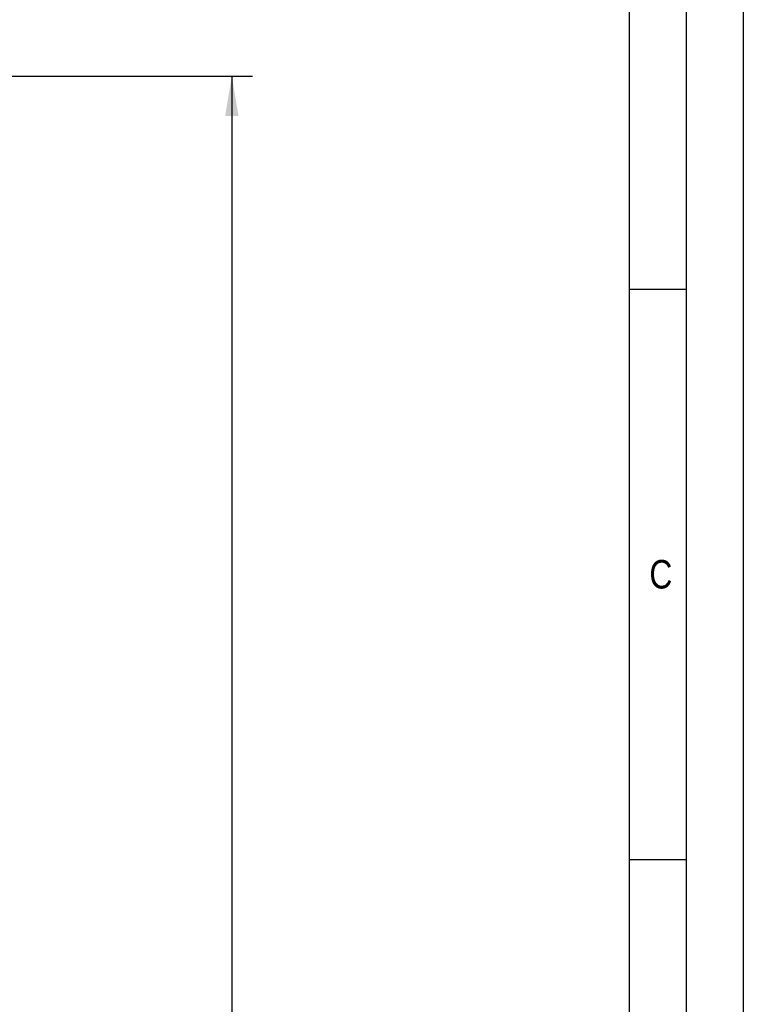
# Model space of a CAD drawing. Header units: millimetres. Extents: x 0 to 1189, y 0 to 841.
# Tile 73 of 74: x 1126 to 1189, y 658 to 744. Entities that reach past the tile are written whole.
import ezdxf
from ezdxf.enums import TextEntityAlignment as Align

# ---------------------------------------------------------------- set-up
doc = ezdxf.new("R2010")
doc.units = ezdxf.units.MM
doc.header["$LTSCALE"] = 65.395
doc.layers.get('0').update_dxf_attribs({"linetype": 'CONTINUOUS'})
doc.styles.get("Standard").update_dxf_attribs({"font": 'txt', "width": 0.6})
doc.styles.add('TEXTSTYLE_2', font='txt')
doc.dimstyles.new('DIMSTYLE_2', dxfattribs={"dimtxt": 3.5, "dimasz": 3.5, "dimexe": 1.8, "dimexo": 0, "dimgap": 0.875, "dimtad": 1, "dimdec": 0, "dimlfac": 20, "dimdsep": 46, "dimtxsty": 'STANDARD', "dimblk": '_FILLED', "dimblk1": '_FILLED', "dimblk2": '_FILLED', "dimcen": 0.09, "dimadec": 0, "dimazin": 0, "dimtp": 2, "dimtm": 2, "dimtfac": 1, "dimtdec": 0, "dimtofl": 0, "dimtmove": 0, "dimatfit": 3, "dimldrblk": '_FILLED', "dimfxl": 1, "dimtolj": 1, "dimarcsym": 0})

# ---------------------------------------------------------------- blocks, each defined once
blk = doc.blocks.new('_FILLED')
at = {"color": 0, "linetype": 'BYBLOCK'}
blk.add_solid([(0, 0), (-1, 0.167), (-1, -0.167)], dxfattribs=at)
blk = doc.blocks.new('*D12')
at = {"color": 2, "linetype": 'CONTINUOUS'}
for p, q in [((1113.362, 739.194), (1145.986, 739.194)), ((1144.186, 739.194), (1144.186, 643.297)), ((1144.186, 547.4), (1144.186, 643.297)), ((1063.334, 547.4), (1145.986, 547.4))]:
    blk.add_line(p, q, dxfattribs=at)
at = {"color": 2, "linetype": 'CONTINUOUS', "xscale": 3.5, "yscale": 3.5, "zscale": 3.5}
for p, rotation in [((1144.186, 739.194), 90), ((1144.186, 547.4), 270)]:
    blk.add_blockref('_FILLED', p, dxfattribs=dict(at, rotation=rotation))
at = {"color": 2, "linetype": 'CONTINUOUS', "width": 0.654762}
blk.add_text('3836', height=3.5, rotation=90, dxfattribs=at).set_placement((1143.311, 643.297), align=Align.CENTER)

msp = doc.modelspace()

# ---------------------------------------------------------------- linework, layer by layer
at = {"color": 5, "linetype": 'CONTINUOUS'}
for p, q in [((1189, 841), (1189, 0)), ((1179, 831), (1179, 10)), ((1179, 720.5), (1184, 720.5)), ((1179, 670.5), (1184, 670.5))]:
    msp.add_line(p, q, dxfattribs=at)
at = {"color": 6, "linetype": 'CONTINUOUS'}
msp.add_line((1184, 836), (1184, 5), dxfattribs=at)

# ---------------------------------------------------------------- texts
at = {"color": 5, "linetype": 'CONTINUOUS', "style": 'TEXTSTYLE_2', "width": 0.833333}
msp.add_text('C', height=2.50001, dxfattribs=at).set_placement((1180.77091, 694.271))

# ---------------------------------------------------------------- dimensions: what is measured, and where the dimension line sits
at = {"color": 2, "linetype": 'CONTINUOUS'}
dim = msp.add_linear_dim(base=(1144.1855, 739.1937), p1=(1063.3337, 547.4), p2=(1113.36195, 739.1937), angle=90, dimstyle='DIMSTYLE_2', dxfattribs=at)
dim.commit()
dim.dimension.update_dxf_attribs({"geometry": '*D12', "text_midpoint": (1144.1855, 642.96353), "dimtype": 160})

doc.saveas('drawing.dxf')
